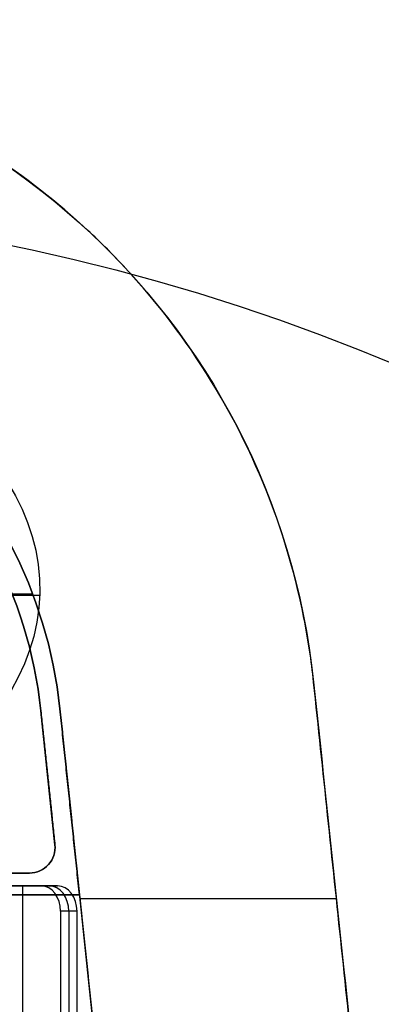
# Model space of a CAD drawing. Header units: millimetres. Extents: x -174 to 182, y -2 to 185.
# Tile 10 of 12: x 34 to 62, y 60 to 137. Entities that reach past the tile are written whole.
import ezdxf

# ---------------------------------------------------------------- set-up
doc = ezdxf.new("R2010")
doc.units = ezdxf.units.MM
for name, color, linetype in [('25', 7, 'Continuous'), ('CONCRETO', 7, 'Continuous'), ('NEGRO', 7, 'Continuous')]:
    doc.layers.add(name, color=color, linetype=linetype)

# ---------------------------------------------------------------- blocks, each defined once
blk = doc.blocks.new('BREP_46')
at = {"layer": '25', "color": 251, "true_color": 0x696969}
for p, q in [((35.845, 4.209), (34.74, 14.72)), ((35.292, 9.465, -1), (35.292, 9.465, 1)), ((26, 2), (33.856, 2)), ((34.065, 2.011, 1), (34.065, 2.011, -1)), ((33.324, -46, 23.467), (33.324, 1, 23.467)), ((36.933, -1, 27.801), (36.933, -41, 27.801))]:
    blk.add_line(p, q, dxfattribs=at)
for centre, radius, start, end in [((0, 11.069, 1), 34.931, 6, 50.38001), ((0, 11.069), 34.931, 6, 50.38001), ((33.856, 4, 1), 2, 270, 6)]:
    blk.add_arc(centre, radius, start, end, dxfattribs=at)
at = {"layer": '25', "color": 251, "true_color": 0x696969, "extrusion": (0, 0, -1)}
for centre, radius, start, end in [((0, 11.069, 1), 34.931, 129.61999, 174), ((-33.856, 4, 1), 2, 174, 270), ((-33.856, 4), 2, 174, 270)]:
    blk.add_arc(centre, radius, start, end, dxfattribs=at)
at = {"layer": '25', "color": 251, "true_color": 0x696969, "extrusion": (-0.642788, 5.29894e-12, 0.766044)}
blk.add_arc((1, 44.162, -1.443), 2, 90, 180, dxfattribs=at)
at = {"layer": '25', "color": 251, "true_color": 0x696969, "extrusion": (-0.642788, 4.68514e-14, 0.766044)}
blk.add_arc((1, 44.162, -2.443), 2, 90, 180, dxfattribs=at)
at = {"layer": '25', "color": 251, "true_color": 0x696969, "extrusion": (-0.642788, 8.51414e-12, 0.766044)}
blk.add_arc((1, 44.162, -3.443), 2, 90, 180, dxfattribs=at)
at = {"layer": '25', "color": 251, "true_color": 0x696969}
for points in [[(34.74, 14.72, 1), (34.74, 14.72, -1)], [(34.74, 14.72, -1), (35.845, 4.209, -1)], [(35.845, 4.209, 1), (34.74, 14.72, 1)], [(35.845, 4.209, 1), (35.845, 4.209, -1)], [(33.856, 2, -1), (26, 2, -1)], [(26, 2, 1), (33.856, 2, 1)], [(33.856, 2, 1), (33.856, 2, -1)], [(27.786, 1, 21.431), (34.758, 1, 27.281)], [(36.043, 1, 25.749), (29.072, 1, 19.899)], [(34.758, 1, 27.281), (36.043, 1, 25.749)], [(37.576, -1, 27.035), (36.29, -1, 28.567)], [(36.29, -1, 28.567), (36.29, -41, 28.567)], [(37.576, -41, 27.035), (37.576, -1, 27.035)]]:
    blk.add_open_spline(points, degree=1, dxfattribs=at)

msp = doc.modelspace()

# ---------------------------------------------------------------- linework, layer by layer
at = {"layer": 'CONCRETO', "color": 251, "true_color": 0x696969}
for p, q in [((-12.809, 92.394, 57.96), (35.099, 92.394, 57.96)), ((57.122, 85.468, 36.1), (65.884, 2.105, 36.1)), ((37.232, 83.377, 28.738), (43.788, 21, 28.738)), ((37.232, 83.377, 55.46), (38.765, 68.787, 55.46)), ((37.232, 83.377, 52.96), (37.232, 83.377, 57.96)), ((37.998, 76.082, 52.96), (37.998, 76.082, 57.96)), ((38.795, 68.5), (58.905, 68.5))]:
    msp.add_line(p, q, dxfattribs=at)
for centre, radius, start, end in [((1, -2, 213), 175, 0.66098, 90), ((1, 79.569), 36.431, 5.9994, 174.0006), ((1, 79.569, 55.46), 36.431, 5.99977, 174.00022)]:
    msp.add_arc(centre, radius, start, end, dxfattribs=at)
at = {"layer": 'CONCRETO', "color": 251, "true_color": 0x696969, "extrusion": (0, 0, -1)}
for centre, radius, start, end in [((-1, 79.569), 56.431, 6, 173.99999), ((-1, 79.569, -52.692), 56.431, 6.00018, 173.99977), ((-1, -38.096, -213), 161.096, 90, 166.49206), ((-1, 79.569, -52.96), 36.431, 5.99955, 174.00045), ((-1, 79.569, -57.96), 36.431, 6, 174), ((-1, 79.569, -26.48), 36.431, 5.99948, 174.00053)]:
    msp.add_arc(centre, radius, start, end, dxfattribs=at)
at = {"layer": 'CONCRETO', "color": 251, "true_color": 0x696969, "extrusion": (-0.994522, -0.104528, -4.29265e-06)}
msp.add_arc((2.094, 213, -65.743), 162.498, 240.05159, 270.9521, dxfattribs=at)
at = {"layer": 'CONCRETO', "color": 251, "true_color": 0x696969, "extrusion": (-9.12652e-07, 1, -2.20155e-06)}
msp.add_arc((-1, 213.012, 68.787), 160.056, 256.35176, 269.57969, dxfattribs=at)
at = {"layer": 'CONCRETO', "color": 251, "true_color": 0x696969, "extrusion": (-0.99452, -0.10455, 0.000199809)}
msp.add_arc((2.094, 213.007, -45.734), 169.124, 246.86397, 263.75369, dxfattribs=at)
at = {"layer": 'CONCRETO', "color": 251, "true_color": 0x696969}
msp.add_open_spline([(57.122, 85.468, 72.2), (56.946, 87.141, 73.169), (56.694, 88.822, 74.153), (56.363, 90.499, 75.145), (55.607, 94.328, 77.411), (54.437, 98.135, 79.721), (52.873, 101.787, 81.995), (51.316, 105.423, 84.258), (49.366, 108.909, 86.489), (47.086, 112.135, 88.604), (45.239, 114.749, 90.318), (43.176, 117.193, 91.957), (40.952, 119.422, 93.478), (40.441, 119.935, 93.828), (39.923, 120.435, 94.171), (39.394, 120.925, 94.508), (37.09, 123.064, 95.981), (34.488, 125.116, 97.422), (31.64, 126.957, 98.736), (28.846, 128.764, 100.026), (25.815, 130.369, 101.194), (22.624, 131.692, 102.168), (19.623, 132.938, 103.084), (16.475, 133.936, 103.83), (13.267, 134.651, 104.367), (10.276, 135.317, 104.867), (7.233, 135.736, 105.185), (4.219, 135.908, 105.315), (3.252, 135.963, 105.357), (2.288, 135.993, 105.38), (1.329, 135.999, 105.384), (1.22, 136, 105.385), (1.11, 136, 105.385), (1, 136, 105.385)], degree=3, knots=[0, 0, 0, 0, 5.882449, 5.882449, 5.882449, 19.576963, 19.576963, 19.576963, 33.189802, 33.189802, 33.189802, 43.9114, 43.9114, 43.9114, 46.309152, 46.309152, 46.309152, 57.031264, 57.031264, 57.031264, 67.811781, 67.811781, 67.811781, 77.903694, 77.903694, 77.903694, 87.118744, 87.118744, 87.118744, 90.011641, 90.011641, 90.011641, 90.340891, 90.340891, 90.340891, 90.340891], dxfattribs=at)
for points in [[(57.122, 85.467), (57.122, 85.468, 72.2)], [(65.884, 2.105), (57.122, 85.467)], [(37.232, 83.377, 52.96), (37.232, 83.376)], [(37.232, 83.377, 57.96), (38.765, 68.787, 57.96)], [(38.765, 68.787, 52.96), (37.232, 83.377, 52.96)], [(37.232, 83.377, 57.96), (37.232, 83.377, 52.96)], [(37.232, 83.376), (43.788, 21)], [(2.17, 68.787, 57.96), (38.765, 68.787, 57.96)], [(38.765, 68.787, 57.96), (38.767, 68.787, 57.475)], [(38.767, 68.787, 57.475), (38.765, 68.787, 52.96)]]:
    msp.add_open_spline(points, degree=1, dxfattribs=at)
at = {"layer": 'NEGRO', "color": 251, "true_color": 0x696969}
msp.add_line((-33.648, 92.29, 332.915), (35.651, 92.29, 332.915), dxfattribs=at)
at = {"layer": 'NEGRO', "color": 251, "true_color": 0x696969, "extrusion": (1.89941e-06, -0.763381, -0.645949)}
msp.add_arc((1.002, 194.529, -286.119), 34.65, 271.68183, 268.31215, dxfattribs=at)

# ---------------------------------------------------------------- block references
at = {"layer": 'NEGRO', "rotation": 359.9999970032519}
msp.add_blockref('BREP_46', (1, 68.5, 1), dxfattribs=at)

doc.saveas('drawing.dxf')
